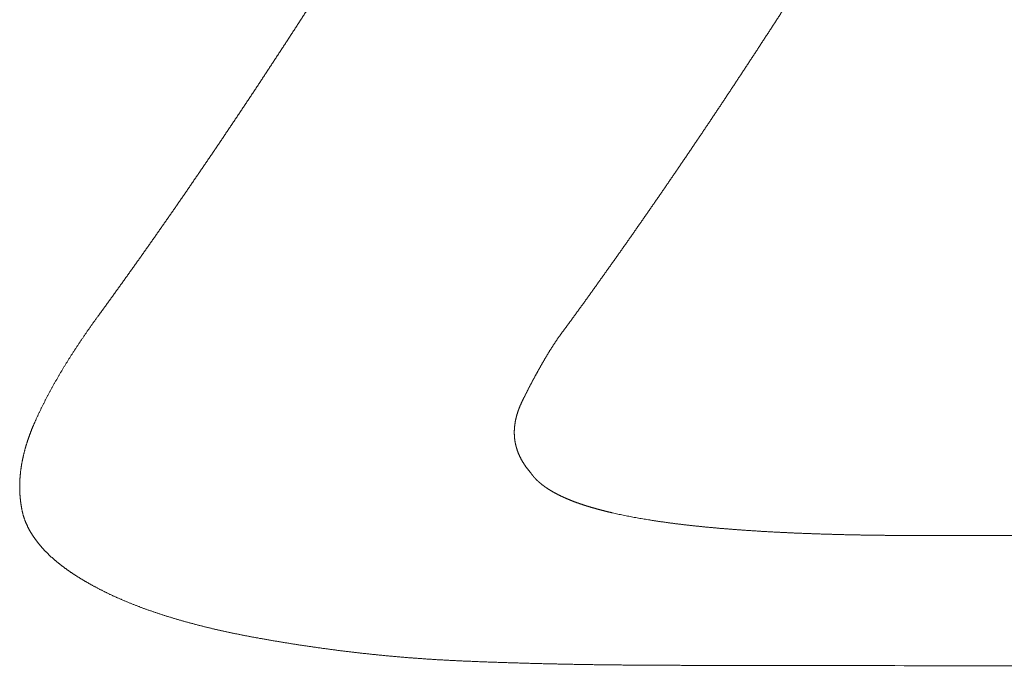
# Model space of a CAD drawing. Header units: millimetres. Extents: x 0 to 594, y 0 to 420.
# Tile 163 of 256: x 314.58 to 316.87, y 257.43 to 258.94. Entities that reach past the tile are written whole.
import ezdxf

# ---------------------------------------------------------------- set-up
doc = ezdxf.new("R2010")
doc.units = ezdxf.units.MM
doc.layers.add('1', color=7, linetype='Continuous', true_color=0xffffff)

msp = doc.modelspace()

# ---------------------------------------------------------------- linework, layer by layer
at = {"layer": '1', "color": 155, "linetype": 'Continuous', "lineweight": 13}
for points, knots in [([(314.7577, 258.2475), (314.7595, 258.25), (314.7631, 258.255), (314.7686, 258.2624), (314.774, 258.2699), (314.7794, 258.2774), (314.7848, 258.2849), (314.7903, 258.2924), (314.7957, 258.3), (314.8011, 258.3075), (314.8066, 258.3151), (314.812, 258.3226), (314.8174, 258.3302), (314.8229, 258.3378), (314.8283, 258.3454), (314.8337, 258.353), (314.8391, 258.3606), (314.8446, 258.3682), (314.85, 258.3759), (314.8554, 258.3835), (314.8608, 258.3912), (314.8663, 258.3989), (314.8717, 258.4065), (314.8771, 258.4142), (314.8825, 258.4219), (314.888, 258.4297), (314.8934, 258.4374), (314.8988, 258.4451), (314.9042, 258.4529), (314.9097, 258.4606), (314.9151, 258.4684), (314.9205, 258.4762), (314.9259, 258.484), (314.9313, 258.4918), (314.9368, 258.4996), (314.9422, 258.5074), (314.9476, 258.5153), (314.953, 258.5231), (314.9584, 258.531), (314.9639, 258.5388), (314.9693, 258.5467), (314.9747, 258.5546), (314.9801, 258.5625), (314.9855, 258.5704), (314.991, 258.5783), (314.9964, 258.5863), (315.0018, 258.5942), (315.0072, 258.6022), (315.0126, 258.6102), (315.0181, 258.6181), (315.0235, 258.6261), (315.0289, 258.6341), (315.0343, 258.6421), (315.0397, 258.6501), (315.0452, 258.6582), (315.0506, 258.6662), (315.056, 258.6743), (315.0614, 258.6823), (315.0668, 258.6904), (315.0723, 258.6985), (315.0777, 258.7066), (315.0831, 258.7147), (315.0885, 258.7228), (315.0939, 258.7309), (315.0994, 258.7391), (315.1048, 258.7472), (315.1102, 258.7554), (315.1156, 258.7635), (315.121, 258.7717), (315.1265, 258.7799), (315.1319, 258.7881), (315.1373, 258.7963), (315.1427, 258.8046), (315.1481, 258.8128), (315.1536, 258.821), (315.159, 258.8293), (315.1644, 258.8375), (315.1698, 258.8458), (315.1753, 258.8541), (315.1807, 258.8624), (315.1861, 258.8707), (315.1915, 258.879), (315.197, 258.8873), (315.2024, 258.8957), (315.2078, 258.904), (315.2132, 258.9124), (315.2187, 258.9208), (315.2241, 258.9291), (315.2295, 258.9375), (315.2349, 258.9459), (315.2404, 258.9543), (315.2458, 258.9627), (315.2512, 258.9712), (315.2567, 258.9796), (315.2621, 258.9881), (315.2675, 258.9965), (315.2729, 259.005), (315.2784, 259.0135), (315.2838, 259.022), (315.2892, 259.0305), (315.2947, 259.039), (315.3001, 259.0475), (315.3055, 259.056), (315.311, 259.0646), (315.3164, 259.0731), (315.3218, 259.0817), (315.3273, 259.0902), (315.3327, 259.0988), (315.3382, 259.1074), (315.3436, 259.116), (315.349, 259.1246), (315.3545, 259.1332), (315.3599, 259.1419), (315.3654, 259.1505), (315.3708, 259.1592), (315.3762, 259.1678), (315.3817, 259.1765), (315.3871, 259.1852), (315.3926, 259.1939), (315.398, 259.2026), (315.4035, 259.2113), (315.4089, 259.22), (315.4144, 259.2287), (315.4198, 259.2374), (315.4253, 259.2462), (315.4307, 259.255), (315.4362, 259.2637), (315.4416, 259.2725), (315.4471, 259.2813), (315.4525, 259.2901), (315.458, 259.2989), (315.4634, 259.3077), (315.4689, 259.3165), (315.4744, 259.3254), (315.4798, 259.3342), (315.4853, 259.3431), (315.4907, 259.3519), (315.4962, 259.3608), (315.5017, 259.3697), (315.5071, 259.3786), (315.5126, 259.3875), (315.5181, 259.3964), (315.5235, 259.4053), (315.529, 259.4143), (315.5345, 259.4232), (315.5399, 259.4321), (315.5454, 259.4411), (315.5509, 259.4501), (315.5563, 259.4591), (315.5618, 259.468), (315.5673, 259.477), (315.5728, 259.486), (315.5783, 259.4951), (315.5837, 259.5041), (315.5892, 259.5131), (315.5947, 259.5222), (315.6002, 259.5312), (315.6057, 259.5403), (315.6111, 259.5494), (315.6166, 259.5584), (315.6221, 259.5675), (315.6276, 259.5766), (315.6331, 259.5857), (315.6386, 259.5949), (315.6441, 259.604), (315.6496, 259.6131), (315.6551, 259.6223), (315.6606, 259.6314), (315.6661, 259.6406), (315.6716, 259.6498), (315.6771, 259.659), (315.6826, 259.6682), (315.6881, 259.6774), (315.6936, 259.6866), (315.6991, 259.6958), (315.7046, 259.705), (315.7101, 259.7143), (315.7156, 259.7235), (315.7193, 259.7297), (315.7211, 259.7328)], [0, 0, 0, 0, 0.00565, 0.011299, 0.016949, 0.022599, 0.028248, 0.033898, 0.039548, 0.045198, 0.050847, 0.056497, 0.062147, 0.067796, 0.073446, 0.079096, 0.084746, 0.090395, 0.096045, 0.101695, 0.107344, 0.112994, 0.118644, 0.124294, 0.129943, 0.135593, 0.141243, 0.146892, 0.152542, 0.158192, 0.163842, 0.169491, 0.175141, 0.180791, 0.18644, 0.19209, 0.19774, 0.20339, 0.209039, 0.214689, 0.220339, 0.225989, 0.231638, 0.237288, 0.242938, 0.248587, 0.254237, 0.259887, 0.265537, 0.271186, 0.276836, 0.282486, 0.288135, 0.293785, 0.299435, 0.305085, 0.310734, 0.316384, 0.322034, 0.327683, 0.333333, 0.338983, 0.344633, 0.350282, 0.355932, 0.361582, 0.367231, 0.372881, 0.378531, 0.384181, 0.38983, 0.39548, 0.40113, 0.40678, 0.412429, 0.418079, 0.423729, 0.429379, 0.435028, 0.440678, 0.446328, 0.451978, 0.457627, 0.463277, 0.468927, 0.474577, 0.480226, 0.485876, 0.491526, 0.497176, 0.502825, 0.508475, 0.514125, 0.519775, 0.525424, 0.531074, 0.536724, 0.542374, 0.548023, 0.553673, 0.559323, 0.564973, 0.570622, 0.576272, 0.581922, 0.587572, 0.593221, 0.598871, 0.604521, 0.610171, 0.61582, 0.62147, 0.62712, 0.632769, 0.638419, 0.644069, 0.649719, 0.655368, 0.661018, 0.666668, 0.672318, 0.677967, 0.683617, 0.689267, 0.694917, 0.700566, 0.706216, 0.711866, 0.717515, 0.723165, 0.728815, 0.734465, 0.740114, 0.745764, 0.751414, 0.757063, 0.762713, 0.768363, 0.774012, 0.779662, 0.785312, 0.790962, 0.796611, 0.802261, 0.807911, 0.81356, 0.81921, 0.82486, 0.830509, 0.836159, 0.841809, 0.847458, 0.853108, 0.858758, 0.864407, 0.870057, 0.875707, 0.881357, 0.887006, 0.892656, 0.898306, 0.903955, 0.909605, 0.915255, 0.920904, 0.926554, 0.932204, 0.937853, 0.943503, 0.949153, 0.954802, 0.960452, 0.966102, 0.971751, 0.977401, 0.983051, 0.988701, 0.99435, 1, 1, 1, 1]), ([(316.8286, 259.7312), (316.8269, 259.7284), (316.8235, 259.7226), (316.8184, 259.7141), (316.8133, 259.7055), (316.8081, 259.697), (316.803, 259.6884), (316.7979, 259.6799), (316.7928, 259.6714), (316.7877, 259.6629), (316.7826, 259.6543), (316.7776, 259.6458), (316.7725, 259.6374), (316.7674, 259.6289), (316.7623, 259.6204), (316.7572, 259.6119), (316.7521, 259.6035), (316.747, 259.595), (316.7419, 259.5866), (316.7368, 259.5781), (316.7317, 259.5697), (316.7267, 259.5613), (316.7216, 259.5528), (316.7165, 259.5444), (316.7114, 259.536), (316.7063, 259.5276), (316.7012, 259.5193), (316.6962, 259.5109), (316.6911, 259.5025), (316.686, 259.4942), (316.6809, 259.4858), (316.6759, 259.4775), (316.6708, 259.4691), (316.6657, 259.4608), (316.6606, 259.4525), (316.6556, 259.4442), (316.6505, 259.4359), (316.6454, 259.4276), (316.6404, 259.4193), (316.6353, 259.411), (316.6302, 259.4028), (316.6252, 259.3945), (316.6201, 259.3862), (316.615, 259.378), (316.61, 259.3698), (316.6049, 259.3615), (316.5998, 259.3533), (316.5948, 259.3451), (316.5897, 259.3369), (316.5847, 259.3287), (316.5796, 259.3205), (316.5745, 259.3123), (316.5695, 259.3042), (316.5644, 259.296), (316.5594, 259.2878), (316.5543, 259.2797), (316.5493, 259.2716), (316.5442, 259.2634), (316.5392, 259.2553), (316.5341, 259.2472), (316.5291, 259.2391), (316.524, 259.231), (316.519, 259.2229), (316.5139, 259.2148), (316.5089, 259.2068), (316.5038, 259.1987), (316.4988, 259.1906), (316.4937, 259.1826), (316.4887, 259.1746), (316.4836, 259.1665), (316.4786, 259.1585), (316.4735, 259.1505), (316.4685, 259.1425), (316.4635, 259.1345), (316.4584, 259.1265), (316.4534, 259.1185), (316.4483, 259.1106), (316.4433, 259.1026), (316.4383, 259.0947), (316.4332, 259.0867), (316.4282, 259.0788), (316.4232, 259.0709), (316.4181, 259.0629), (316.4131, 259.055), (316.408, 259.0471), (316.403, 259.0392), (316.398, 259.0314), (316.3929, 259.0235), (316.3879, 259.0156), (316.3829, 259.0078), (316.3778, 258.9999), (316.3728, 258.9921), (316.3678, 258.9842), (316.3627, 258.9764), (316.3577, 258.9686), (316.3527, 258.9608), (316.3477, 258.953), (316.3426, 258.9452), (316.3376, 258.9374), (316.3326, 258.9297), (316.3275, 258.9219), (316.3225, 258.9142), (316.3175, 258.9064), (316.3125, 258.8987), (316.3074, 258.891), (316.3024, 258.8833), (316.2974, 258.8755), (316.2924, 258.8678), (316.2873, 258.8602), (316.2823, 258.8525), (316.2773, 258.8448), (316.2723, 258.8371), (316.2672, 258.8295), (316.2622, 258.8218), (316.2572, 258.8142), (316.2522, 258.8066), (316.2471, 258.799), (316.2421, 258.7914), (316.2371, 258.7837), (316.2321, 258.7762), (316.227, 258.7686), (316.222, 258.761), (316.217, 258.7534), (316.212, 258.7459), (316.207, 258.7383), (316.2019, 258.7308), (316.1969, 258.7233), (316.1919, 258.7158), (316.1869, 258.7082), (316.1819, 258.7007), (316.1768, 258.6933), (316.1718, 258.6858), (316.1668, 258.6783), (316.1618, 258.6708), (316.1568, 258.6634), (316.1517, 258.6559), (316.1467, 258.6485), (316.1417, 258.6411), (316.1367, 258.6336), (316.1317, 258.6262), (316.1266, 258.6188), (316.1216, 258.6114), (316.1166, 258.6041), (316.1116, 258.5967), (316.1066, 258.5893), (316.1015, 258.582), (316.0965, 258.5746), (316.0915, 258.5673), (316.0865, 258.56), (316.0815, 258.5527), (316.0764, 258.5453), (316.0714, 258.538), (316.0664, 258.5308), (316.0614, 258.5235), (316.0564, 258.5162), (316.0513, 258.5089), (316.0463, 258.5017), (316.0413, 258.4944), (316.0363, 258.4872), (316.0313, 258.48), (316.0262, 258.4728), (316.0212, 258.4656), (316.0162, 258.4584), (316.0112, 258.4512), (316.0062, 258.444), (316.0011, 258.4368), (315.9961, 258.4297), (315.9911, 258.4225), (315.9861, 258.4154), (315.9811, 258.4083), (315.976, 258.4011), (315.971, 258.394), (315.966, 258.3869), (315.961, 258.3798), (315.9559, 258.3728), (315.9509, 258.3657), (315.9459, 258.3586), (315.9409, 258.3516), (315.9375, 258.3469), (315.9359, 258.3445)], [0, 0, 0, 0, 0.00565, 0.011299, 0.016949, 0.022599, 0.028249, 0.033898, 0.039548, 0.045198, 0.050847, 0.056497, 0.062147, 0.067797, 0.073446, 0.079096, 0.084746, 0.090395, 0.096045, 0.101695, 0.107344, 0.112994, 0.118644, 0.124293, 0.129943, 0.135593, 0.141243, 0.146892, 0.152542, 0.158192, 0.163841, 0.169491, 0.175141, 0.18079, 0.18644, 0.19209, 0.197739, 0.203389, 0.209039, 0.214689, 0.220338, 0.225988, 0.231638, 0.237287, 0.242937, 0.248587, 0.254236, 0.259886, 0.265536, 0.271186, 0.276835, 0.282485, 0.288135, 0.293784, 0.299434, 0.305084, 0.310734, 0.316383, 0.322033, 0.327683, 0.333332, 0.338982, 0.344632, 0.350282, 0.355931, 0.361581, 0.367231, 0.372881, 0.37853, 0.38418, 0.38983, 0.395479, 0.401129, 0.406779, 0.412429, 0.418078, 0.423728, 0.429378, 0.435028, 0.440677, 0.446327, 0.451977, 0.457627, 0.463276, 0.468926, 0.474576, 0.480226, 0.485875, 0.491525, 0.497175, 0.502825, 0.508474, 0.514124, 0.519774, 0.525424, 0.531073, 0.536723, 0.542373, 0.548022, 0.553672, 0.559322, 0.564972, 0.570621, 0.576271, 0.581921, 0.587571, 0.59322, 0.59887, 0.60452, 0.61017, 0.615819, 0.621469, 0.627119, 0.632769, 0.638418, 0.644068, 0.649718, 0.655368, 0.661017, 0.666667, 0.672317, 0.677966, 0.683616, 0.689266, 0.694916, 0.700565, 0.706215, 0.711865, 0.717514, 0.723164, 0.728814, 0.734464, 0.740113, 0.745763, 0.751413, 0.757062, 0.762712, 0.768362, 0.774012, 0.779661, 0.785311, 0.790961, 0.79661, 0.80226, 0.80791, 0.813559, 0.819209, 0.824859, 0.830509, 0.836158, 0.841808, 0.847458, 0.853107, 0.858757, 0.864407, 0.870057, 0.875706, 0.881356, 0.887006, 0.892655, 0.898305, 0.903955, 0.909605, 0.915254, 0.920904, 0.926554, 0.932203, 0.937853, 0.943503, 0.949153, 0.954802, 0.960452, 0.966102, 0.971751, 0.977401, 0.983051, 0.988701, 0.99435, 1, 1, 1, 1]), ([(315.9359, 258.3445), (315.9342, 258.3422), (315.9308, 258.3375), (315.9258, 258.3305), (315.9208, 258.3234), (315.9158, 258.3164), (315.9108, 258.3094), (315.9058, 258.3024), (315.9008, 258.2954), (315.8958, 258.2885), (315.8908, 258.2815), (315.8858, 258.2745), (315.8807, 258.2676), (315.8757, 258.2607), (315.8707, 258.2538), (315.8657, 258.2468), (315.8606, 258.2399), (315.8556, 258.2331), (315.8505, 258.2262), (315.8454, 258.2193), (315.8403, 258.2125), (315.8369, 258.2079), (315.8352, 258.2056)], [0, 0, 0, 0, 0.05, 0.1, 0.15, 0.2, 0.250001, 0.300001, 0.350001, 0.400001, 0.450002, 0.500002, 0.550002, 0.600002, 0.650002, 0.700002, 0.750001, 0.800001, 0.850001, 0.9, 0.95, 1, 1, 1, 1]), ([(314.6118, 258.0034), (314.6122, 258.0043), (314.6131, 258.0063), (314.6144, 258.0091), (314.6157, 258.012), (314.617, 258.0149), (314.6184, 258.0177), (314.6197, 258.0206), (314.6211, 258.0235), (314.6224, 258.0263), (314.6238, 258.0292), (314.6252, 258.0321), (314.6266, 258.035), (314.628, 258.0378), (314.6295, 258.0407), (314.6309, 258.0436), (314.6324, 258.0464), (314.6338, 258.0493), (314.6353, 258.0522), (314.6368, 258.0551), (314.6383, 258.0579), (314.6398, 258.0608), (314.6413, 258.0637), (314.6428, 258.0665), (314.6443, 258.0694), (314.6459, 258.0723), (314.6474, 258.0752), (314.649, 258.078), (314.6505, 258.0809), (314.6521, 258.0838), (314.6537, 258.0866), (314.6553, 258.0895), (314.6569, 258.0924), (314.6586, 258.0953), (314.6602, 258.0981), (314.6618, 258.101), (314.6635, 258.1039), (314.6652, 258.1068), (314.6668, 258.1096), (314.6685, 258.1125), (314.6702, 258.1154), (314.6719, 258.1183), (314.6736, 258.1211), (314.6753, 258.124), (314.6771, 258.1269), (314.6788, 258.1298), (314.6806, 258.1326), (314.6823, 258.1355), (314.6841, 258.1384), (314.6859, 258.1412), (314.6876, 258.1441), (314.6894, 258.147), (314.6912, 258.1499), (314.6931, 258.1527), (314.6949, 258.1556), (314.6967, 258.1585), (314.6985, 258.1614), (314.7004, 258.1642), (314.7023, 258.1671), (314.7041, 258.17), (314.706, 258.1729), (314.7079, 258.1757), (314.7098, 258.1786), (314.7117, 258.1815), (314.7136, 258.1843), (314.7155, 258.1872), (314.7174, 258.1901), (314.7194, 258.193), (314.7213, 258.1958), (314.7233, 258.1987), (314.7252, 258.2016), (314.7272, 258.2045), (314.7292, 258.2073), (314.7312, 258.2102), (314.7331, 258.2131), (314.7351, 258.2159), (314.7372, 258.2188), (314.7392, 258.2217), (314.7412, 258.2246), (314.7432, 258.2274), (314.7453, 258.2303), (314.7473, 258.2332), (314.7494, 258.236), (314.7514, 258.2389), (314.7535, 258.2418), (314.7556, 258.2446), (314.757, 258.2466), (314.7577, 258.2475)], [0, 0, 0, 0, 0.011765, 0.023529, 0.035293, 0.047057, 0.05882, 0.070583, 0.082347, 0.094109, 0.105872, 0.117635, 0.129398, 0.14116, 0.152923, 0.164685, 0.176447, 0.18821, 0.199972, 0.211734, 0.223496, 0.235259, 0.247021, 0.258783, 0.270546, 0.282308, 0.294071, 0.305833, 0.317596, 0.329359, 0.341122, 0.352885, 0.364648, 0.376411, 0.388175, 0.399938, 0.411702, 0.423465, 0.435229, 0.446993, 0.458758, 0.470522, 0.482286, 0.494051, 0.505816, 0.517581, 0.529346, 0.541111, 0.552877, 0.564642, 0.576408, 0.588173, 0.599939, 0.611705, 0.623472, 0.635238, 0.647004, 0.658771, 0.670537, 0.682304, 0.694071, 0.705837, 0.717604, 0.729371, 0.741138, 0.752905, 0.764672, 0.77644, 0.788207, 0.799974, 0.811741, 0.823508, 0.835275, 0.847042, 0.858809, 0.870575, 0.882342, 0.894109, 0.905875, 0.917641, 0.929407, 0.941173, 0.952939, 0.964705, 0.97647, 0.988235, 1, 1, 1, 1]), ([(315.8352, 258.2056), (315.8348, 258.205), (315.8338, 258.2036), (315.8324, 258.2016), (315.831, 258.1996), (315.8295, 258.1976), (315.8281, 258.1955), (315.8268, 258.1935), (315.8254, 258.1915), (315.824, 258.1894), (315.8226, 258.1874), (315.8213, 258.1854), (315.82, 258.1834), (315.8186, 258.1813), (315.8173, 258.1793), (315.816, 258.1773), (315.8147, 258.1752), (315.8134, 258.1732), (315.8121, 258.1711), (315.8108, 258.1691), (315.8096, 258.1671), (315.8083, 258.165), (315.807, 258.163), (315.8058, 258.1609), (315.8046, 258.1589), (315.8033, 258.1569), (315.8021, 258.1548), (315.8009, 258.1528), (315.7997, 258.1507), (315.7985, 258.1487), (315.7973, 258.1466), (315.7961, 258.1446), (315.7949, 258.1426), (315.7937, 258.1405), (315.7925, 258.1385), (315.7913, 258.1364), (315.7902, 258.1344), (315.789, 258.1323), (315.7879, 258.1303), (315.7867, 258.1282), (315.7856, 258.1262), (315.7844, 258.1241), (315.7833, 258.1221), (315.7821, 258.1201), (315.781, 258.118), (315.7799, 258.116), (315.7788, 258.1139), (315.7776, 258.1119), (315.7765, 258.1098), (315.7754, 258.1078), (315.7743, 258.1057), (315.7732, 258.1037), (315.7721, 258.1017), (315.771, 258.0996), (315.7699, 258.0976), (315.7689, 258.0955), (315.7678, 258.0935), (315.7667, 258.0914), (315.7656, 258.0894), (315.7646, 258.0874), (315.7635, 258.0853), (315.7624, 258.0833), (315.7614, 258.0812), (315.7603, 258.0792), (315.7593, 258.0772), (315.7582, 258.0751), (315.7572, 258.0731), (315.7561, 258.071), (315.7551, 258.069), (315.7541, 258.067), (315.753, 258.0649), (315.752, 258.0629), (315.751, 258.0609), (315.75, 258.0588), (315.749, 258.0568), (315.7479, 258.0548), (315.7473, 258.0534), (315.7469, 258.0527)], [0, 0, 0, 0, 0.013333, 0.026666, 0.039999, 0.053331, 0.066662, 0.079993, 0.093325, 0.106656, 0.119987, 0.133318, 0.146649, 0.15998, 0.173312, 0.186643, 0.199975, 0.213307, 0.226639, 0.239972, 0.253305, 0.266638, 0.279972, 0.293306, 0.30664, 0.319974, 0.333309, 0.346644, 0.359979, 0.373315, 0.386651, 0.399986, 0.413322, 0.426658, 0.439995, 0.453331, 0.466667, 0.480003, 0.493338, 0.506674, 0.520009, 0.533344, 0.546679, 0.560014, 0.573348, 0.586683, 0.600017, 0.613351, 0.626685, 0.640018, 0.653352, 0.666685, 0.680019, 0.693352, 0.706685, 0.720018, 0.733351, 0.746684, 0.760017, 0.77335, 0.786683, 0.800015, 0.813348, 0.82668, 0.840013, 0.853345, 0.866678, 0.88001, 0.893343, 0.906675, 0.920007, 0.933339, 0.946672, 0.960004, 0.973336, 0.986668, 1, 1, 1, 1]), ([(315.7469, 258.0527), (315.7467, 258.0522), (315.7462, 258.0513), (315.7455, 258.0499), (315.7449, 258.0484), (315.7442, 258.047), (315.7435, 258.0456), (315.7429, 258.0441), (315.7422, 258.0427), (315.7416, 258.0412), (315.741, 258.0398), (315.7404, 258.0384), (315.7398, 258.0369), (315.7392, 258.0355), (315.7387, 258.034), (315.7381, 258.0326), (315.7376, 258.0311), (315.7371, 258.0297), (315.7365, 258.0283), (315.736, 258.0268), (315.7356, 258.0254), (315.7351, 258.0239), (315.7346, 258.0225), (315.7342, 258.021), (315.7337, 258.0196), (315.7333, 258.0181), (315.7329, 258.0166), (315.7325, 258.0152), (315.7321, 258.0137), (315.7317, 258.0123), (315.7314, 258.0108), (315.731, 258.0094), (315.7307, 258.0079), (315.7304, 258.0065), (315.7301, 258.005), (315.7298, 258.0035), (315.7295, 258.0021), (315.7293, 258.0006), (315.729, 257.9992), (315.7288, 257.9977), (315.7286, 257.9963), (315.7284, 257.9948), (315.7282, 257.9934), (315.7281, 257.9919), (315.7279, 257.9904), (315.7278, 257.989), (315.7276, 257.9875), (315.7275, 257.9861), (315.7275, 257.9846), (315.7274, 257.9832), (315.7273, 257.9817), (315.7273, 257.9802), (315.7272, 257.9788), (315.7272, 257.9773), (315.7272, 257.9759), (315.7273, 257.9744), (315.7273, 257.973), (315.7274, 257.9715), (315.7274, 257.9701), (315.7275, 257.9686), (315.7276, 257.9672), (315.7278, 257.9657), (315.7279, 257.9643), (315.728, 257.9628), (315.7282, 257.9614), (315.7284, 257.9599), (315.7286, 257.9585), (315.7289, 257.957), (315.7291, 257.9556), (315.7294, 257.9542), (315.7296, 257.9527), (315.7299, 257.9513), (315.7302, 257.9498), (315.7306, 257.9484), (315.7309, 257.947), (315.7313, 257.9455), (315.7316, 257.9441), (315.732, 257.9427), (315.7325, 257.9412), (315.7329, 257.9398), (315.7333, 257.9384), (315.7338, 257.937), (315.7343, 257.9356), (315.7348, 257.9341), (315.7353, 257.9327), (315.7358, 257.9313), (315.7364, 257.9299), (315.7369, 257.9285), (315.7375, 257.9271), (315.7381, 257.9257), (315.7387, 257.9243), (315.7394, 257.9229), (315.74, 257.9215), (315.7407, 257.9201), (315.7414, 257.9187), (315.7421, 257.9173), (315.7428, 257.9159), (315.7435, 257.9145), (315.7443, 257.9132), (315.7451, 257.9118), (315.7459, 257.9104), (315.7467, 257.909), (315.7475, 257.9077), (315.7483, 257.9063), (315.7492, 257.905), (315.7501, 257.9036), (315.7509, 257.9023), (315.7518, 257.9009), (315.7528, 257.8996), (315.7537, 257.8982), (315.7547, 257.8969), (315.7556, 257.8956), (315.7566, 257.8942), (315.7576, 257.8929), (315.7587, 257.8916), (315.7597, 257.8903), (315.7608, 257.889), (315.7618, 257.8876), (315.7629, 257.8863), (315.764, 257.885), (315.7648, 257.8842), (315.7652, 257.8838)], [0, 0, 0, 0, 0.008408, 0.016818, 0.025229, 0.03364, 0.042053, 0.050466, 0.05888, 0.067295, 0.07571, 0.084126, 0.092541, 0.100957, 0.109373, 0.117789, 0.126205, 0.134621, 0.143036, 0.151451, 0.159865, 0.16828, 0.176693, 0.185106, 0.193518, 0.20193, 0.210341, 0.218751, 0.22716, 0.235568, 0.243976, 0.252382, 0.260788, 0.269192, 0.277596, 0.285999, 0.294401, 0.302802, 0.311202, 0.319601, 0.327999, 0.336397, 0.344794, 0.353189, 0.361585, 0.369979, 0.378373, 0.386766, 0.395159, 0.403552, 0.411944, 0.420335, 0.428727, 0.437119, 0.44551, 0.453902, 0.462294, 0.470687, 0.47908, 0.487473, 0.495868, 0.504263, 0.512659, 0.521056, 0.529454, 0.537853, 0.546253, 0.554653, 0.563054, 0.571456, 0.579858, 0.588261, 0.596664, 0.605068, 0.613472, 0.621877, 0.630282, 0.638687, 0.647093, 0.655498, 0.663904, 0.67231, 0.680716, 0.689122, 0.697528, 0.705934, 0.71434, 0.722746, 0.731152, 0.739558, 0.747963, 0.756369, 0.764774, 0.773179, 0.781583, 0.789988, 0.798392, 0.806796, 0.815199, 0.823602, 0.832005, 0.840408, 0.84881, 0.857212, 0.865613, 0.874014, 0.882415, 0.890816, 0.899216, 0.907616, 0.916015, 0.924414, 0.932814, 0.941212, 0.949611, 0.958009, 0.966408, 0.974806, 0.983204, 0.991602, 1, 1, 1, 1]), ([(314.5815, 257.7941), (314.5814, 257.7947), (314.5812, 257.7959), (314.5808, 257.7976), (314.5805, 257.7993), (314.5802, 257.801), (314.5799, 257.8027), (314.5795, 257.8045), (314.5793, 257.8062), (314.579, 257.8079), (314.5787, 257.8097), (314.5785, 257.8114), (314.5782, 257.8131), (314.578, 257.8148), (314.5778, 257.8166), (314.5775, 257.8183), (314.5773, 257.82), (314.5772, 257.8218), (314.577, 257.8235), (314.5768, 257.8253), (314.5767, 257.827), (314.5765, 257.8287), (314.5764, 257.8305), (314.5763, 257.8322), (314.5762, 257.834), (314.5761, 257.8357), (314.576, 257.8374), (314.5759, 257.8392), (314.5758, 257.8409), (314.5758, 257.8427), (314.5757, 257.8444), (314.5757, 257.8462), (314.5757, 257.8479), (314.5757, 257.8497), (314.5757, 257.8514), (314.5757, 257.8532), (314.5757, 257.8549), (314.5757, 257.8567), (314.5758, 257.8584), (314.5758, 257.8602), (314.5759, 257.8619), (314.5759, 257.8637), (314.576, 257.8655), (314.5761, 257.8672), (314.5762, 257.869), (314.5763, 257.8707), (314.5765, 257.8725), (314.5766, 257.8743), (314.5767, 257.876), (314.5769, 257.8778), (314.5771, 257.8795), (314.5772, 257.8813), (314.5774, 257.8831), (314.5776, 257.8848), (314.5778, 257.8866), (314.578, 257.8884), (314.5783, 257.8901), (314.5785, 257.8919), (314.5788, 257.8936), (314.579, 257.8954), (314.5793, 257.8972), (314.5796, 257.8989), (314.5798, 257.9007), (314.5801, 257.9025), (314.5804, 257.9043), (314.5807, 257.906), (314.5811, 257.9078), (314.5814, 257.9096), (314.5817, 257.9113), (314.5821, 257.9131), (314.5825, 257.9149), (314.5828, 257.9166), (314.5832, 257.9184), (314.5836, 257.9202), (314.584, 257.9219), (314.5844, 257.9237), (314.5848, 257.9255), (314.5853, 257.9273), (314.5857, 257.929), (314.5861, 257.9308), (314.5866, 257.9326), (314.587, 257.9343), (314.5875, 257.9361), (314.588, 257.9379), (314.5885, 257.9397), (314.589, 257.9414), (314.5895, 257.9432), (314.59, 257.945), (314.5905, 257.9468), (314.5911, 257.9485), (314.5916, 257.9503), (314.5922, 257.9521), (314.5927, 257.9538), (314.5933, 257.9556), (314.5939, 257.9574), (314.5945, 257.9592), (314.5951, 257.9609), (314.5957, 257.9627), (314.5963, 257.9645), (314.5969, 257.9662), (314.5975, 257.968), (314.5982, 257.9698), (314.5988, 257.9716), (314.5995, 257.9733), (314.6001, 257.9751), (314.6008, 257.9769), (314.6015, 257.9786), (314.6021, 257.9804), (314.6028, 257.9822), (314.6035, 257.984), (314.6043, 257.9857), (314.605, 257.9875), (314.6057, 257.9893), (314.6064, 257.991), (314.6072, 257.9928), (314.6079, 257.9946), (314.6087, 257.9963), (314.6094, 257.9981), (314.6102, 257.9999), (314.611, 258.0016), (314.6115, 258.0028), (314.6118, 258.0034)], [0, 0, 0, 0, 0.008403, 0.016805, 0.025207, 0.033607, 0.042007, 0.050406, 0.058804, 0.067202, 0.075599, 0.083996, 0.092392, 0.100787, 0.109183, 0.117577, 0.125972, 0.134366, 0.14276, 0.151154, 0.159547, 0.16794, 0.176334, 0.184727, 0.19312, 0.201512, 0.209905, 0.218298, 0.226691, 0.235084, 0.243477, 0.251871, 0.260264, 0.268657, 0.277051, 0.285445, 0.293839, 0.302233, 0.310628, 0.319023, 0.327418, 0.335814, 0.344209, 0.352606, 0.361002, 0.369399, 0.377796, 0.386194, 0.394592, 0.40299, 0.411389, 0.419788, 0.428188, 0.436588, 0.444988, 0.453389, 0.461791, 0.470192, 0.478595, 0.486997, 0.495401, 0.503804, 0.512208, 0.520613, 0.529018, 0.537423, 0.545829, 0.554235, 0.562642, 0.571049, 0.579456, 0.587864, 0.596272, 0.604681, 0.61309, 0.6215, 0.629909, 0.638319, 0.64673, 0.655141, 0.663552, 0.671963, 0.680374, 0.688786, 0.697198, 0.705611, 0.714023, 0.722436, 0.730849, 0.739262, 0.747675, 0.756088, 0.764501, 0.772915, 0.781328, 0.789741, 0.798155, 0.806568, 0.814981, 0.823395, 0.831808, 0.840221, 0.848633, 0.857046, 0.865458, 0.873871, 0.882282, 0.890694, 0.899105, 0.907516, 0.915926, 0.924336, 0.932746, 0.941155, 0.949563, 0.957971, 0.966378, 0.974785, 0.98319, 0.991596, 1, 1, 1, 1]), ([(315.7652, 257.8838), (315.7654, 257.8835), (315.7657, 257.8829), (315.7663, 257.8821), (315.7669, 257.8813), (315.7675, 257.8804), (315.7681, 257.8796), (315.7687, 257.8788), (315.7694, 257.878), (315.77, 257.8772), (315.7706, 257.8764), (315.7713, 257.8756), (315.772, 257.8747), (315.7727, 257.8739), (315.7734, 257.8731), (315.7741, 257.8724), (315.7748, 257.8716), (315.7755, 257.8708), (315.7763, 257.87), (315.777, 257.8692), (315.7778, 257.8684), (315.7785, 257.8676), (315.7793, 257.8669), (315.7801, 257.8661), (315.7809, 257.8653), (315.7817, 257.8646), (315.7825, 257.8638), (315.7833, 257.863), (315.7842, 257.8623), (315.785, 257.8615), (315.7859, 257.8608), (315.7867, 257.86), (315.7876, 257.8593), (315.7885, 257.8586), (315.7894, 257.8578), (315.7903, 257.8571), (315.7912, 257.8564), (315.7921, 257.8556), (315.7931, 257.8549), (315.794, 257.8542), (315.7949, 257.8535), (315.7959, 257.8528), (315.7969, 257.852), (315.7978, 257.8513), (315.7988, 257.8506), (315.7998, 257.8499), (315.8008, 257.8492), (315.8018, 257.8485), (315.8028, 257.8478), (315.8039, 257.8472), (315.8049, 257.8465), (315.8059, 257.8458), (315.807, 257.8451), (315.808, 257.8444), (315.8091, 257.8438), (315.8102, 257.8431), (315.8113, 257.8424), (315.8124, 257.8418), (315.8135, 257.8411), (315.8146, 257.8405), (315.8157, 257.8398), (315.8168, 257.8392), (315.8179, 257.8385), (315.8191, 257.8379), (315.8202, 257.8373), (315.8214, 257.8366), (315.8225, 257.836), (315.8237, 257.8354), (315.8248, 257.8348), (315.826, 257.8341), (315.8272, 257.8335), (315.8284, 257.8329), (315.8296, 257.8323), (315.8308, 257.8317), (315.832, 257.8311), (315.8332, 257.8305), (315.8345, 257.8299), (315.8357, 257.8293), (315.8369, 257.8287), (315.8382, 257.8281), (315.8394, 257.8275), (315.8407, 257.827), (315.8419, 257.8264), (315.8432, 257.8258), (315.8445, 257.8253), (315.8458, 257.8247), (315.847, 257.8241), (315.8483, 257.8236), (315.8496, 257.823), (315.8509, 257.8225), (315.8522, 257.8219), (315.8535, 257.8214), (315.8549, 257.8208), (315.8562, 257.8203), (315.8575, 257.8197), (315.8588, 257.8192), (315.8602, 257.8187), (315.8615, 257.8181), (315.8629, 257.8176), (315.8642, 257.8171), (315.8656, 257.8166), (315.8669, 257.8161), (315.8683, 257.8156), (315.8696, 257.815), (315.871, 257.8145), (315.8724, 257.814), (315.8738, 257.8135), (315.8752, 257.813), (315.8765, 257.8126), (315.8779, 257.8121), (315.8793, 257.8116), (315.8807, 257.8111), (315.8821, 257.8106), (315.8835, 257.8101), (315.8849, 257.8097), (315.8864, 257.8092), (315.8878, 257.8087), (315.8892, 257.8083), (315.8906, 257.8078), (315.892, 257.8073), (315.8935, 257.8069), (315.8949, 257.8064), (315.8963, 257.806), (315.8978, 257.8055), (315.8992, 257.8051), (315.9007, 257.8046), (315.9021, 257.8042), (315.9036, 257.8038), (315.905, 257.8033), (315.9065, 257.8029), (315.9079, 257.8025), (315.9094, 257.802), (315.9109, 257.8016), (315.9123, 257.8012), (315.9138, 257.8008), (315.9153, 257.8004), (315.9168, 257.7999), (315.9182, 257.7995), (315.9197, 257.7991), (315.9212, 257.7987), (315.9227, 257.7983), (315.9242, 257.7979), (315.9257, 257.7975), (315.9272, 257.7971), (315.9286, 257.7967), (315.9301, 257.7963), (315.9316, 257.7959), (315.9331, 257.7956), (315.9346, 257.7952), (315.9361, 257.7948), (315.9376, 257.7944), (315.9391, 257.794), (315.9407, 257.7937), (315.9422, 257.7933), (315.9437, 257.7929), (315.9452, 257.7926), (315.9467, 257.7922), (315.9482, 257.7918), (315.9497, 257.7915), (315.9512, 257.7911), (315.9528, 257.7908), (315.9543, 257.7904), (315.9574, 257.7897), (315.9621, 257.7886), (315.9684, 257.7872), (315.9747, 257.7859), (315.9811, 257.7846), (315.9874, 257.7833), (315.9938, 257.782), (316.0003, 257.7808), (316.0067, 257.7796), (316.0132, 257.7784), (316.0197, 257.7772), (316.0262, 257.7761), (316.0328, 257.775), (316.0372, 257.7743), (316.0394, 257.7739)], [0, 0, 0, 0, 0.004667, 0.009331, 0.013994, 0.018654, 0.023312, 0.027968, 0.032622, 0.037275, 0.041926, 0.046576, 0.051224, 0.055871, 0.060517, 0.065161, 0.069805, 0.074448, 0.079089, 0.08373, 0.088371, 0.09301, 0.097649, 0.102288, 0.106926, 0.111564, 0.116201, 0.120839, 0.125476, 0.130113, 0.13475, 0.139386, 0.144023, 0.14866, 0.153297, 0.157935, 0.162572, 0.16721, 0.171848, 0.176486, 0.181125, 0.185764, 0.190403, 0.195043, 0.199684, 0.204324, 0.208966, 0.213608, 0.21825, 0.222893, 0.227537, 0.232181, 0.236825, 0.241471, 0.246117, 0.250763, 0.25541, 0.260058, 0.264707, 0.269356, 0.274006, 0.278658, 0.28331, 0.287963, 0.292617, 0.297272, 0.301928, 0.306586, 0.311244, 0.315904, 0.320564, 0.325226, 0.329889, 0.334553, 0.339219, 0.343885, 0.348553, 0.353222, 0.357892, 0.362564, 0.367236, 0.37191, 0.376584, 0.38126, 0.385937, 0.390615, 0.395294, 0.399974, 0.404654, 0.409336, 0.414019, 0.418702, 0.423386, 0.428071, 0.432757, 0.437443, 0.44213, 0.446818, 0.451506, 0.456194, 0.460883, 0.465572, 0.470261, 0.474951, 0.47964, 0.48433, 0.489019, 0.493709, 0.498398, 0.503087, 0.507775, 0.512464, 0.517152, 0.521839, 0.526527, 0.531214, 0.535901, 0.540588, 0.545274, 0.54996, 0.554646, 0.559332, 0.564017, 0.568702, 0.573387, 0.578071, 0.582755, 0.587438, 0.592121, 0.596804, 0.601486, 0.606168, 0.610849, 0.61553, 0.62021, 0.62489, 0.629569, 0.634248, 0.638925, 0.643602, 0.648278, 0.652954, 0.657629, 0.662302, 0.666975, 0.671647, 0.676318, 0.680988, 0.685656, 0.690324, 0.69499, 0.699655, 0.704319, 0.708981, 0.713642, 0.718302, 0.72296, 0.727616, 0.732271, 0.736924, 0.741575, 0.746225, 0.750872, 0.770039, 0.789179, 0.808301, 0.827411, 0.846516, 0.865624, 0.884741, 0.903874, 0.92303, 0.942214, 0.961433, 0.980693, 1, 1, 1, 1]), ([(314.7466, 257.6202), (314.7459, 257.6206), (314.7444, 257.6214), (314.7423, 257.6226), (314.7401, 257.6238), (314.7379, 257.625), (314.7358, 257.6262), (314.7337, 257.6275), (314.7315, 257.6287), (314.7294, 257.6299), (314.7273, 257.6311), (314.7252, 257.6324), (314.7231, 257.6336), (314.721, 257.6349), (314.719, 257.6361), (314.7169, 257.6374), (314.7149, 257.6386), (314.7128, 257.6399), (314.7108, 257.6412), (314.7088, 257.6425), (314.7068, 257.6437), (314.7048, 257.645), (314.7028, 257.6463), (314.7009, 257.6476), (314.6989, 257.6489), (314.6969, 257.6502), (314.695, 257.6515), (314.6931, 257.6528), (314.6912, 257.6542), (314.6893, 257.6555), (314.6874, 257.6568), (314.6855, 257.6582), (314.6837, 257.6595), (314.6818, 257.6608), (314.68, 257.6622), (314.6782, 257.6635), (314.6764, 257.6649), (314.6746, 257.6662), (314.6728, 257.6676), (314.671, 257.669), (314.6693, 257.6704), (314.6675, 257.6717), (314.6658, 257.6731), (314.6641, 257.6745), (314.6624, 257.6759), (314.6607, 257.6773), (314.659, 257.6787), (314.6573, 257.6801), (314.6557, 257.6815), (314.6541, 257.683), (314.6525, 257.6844), (314.6509, 257.6858), (314.6493, 257.6872), (314.6477, 257.6887), (314.6462, 257.6901), (314.6446, 257.6916), (314.6431, 257.693), (314.6416, 257.6945), (314.6401, 257.6959), (314.6386, 257.6974), (314.6372, 257.6989), (314.6357, 257.7003), (314.6343, 257.7018), (314.6329, 257.7033), (314.6315, 257.7048), (314.6301, 257.7063), (314.6287, 257.7078), (314.6274, 257.7093), (314.6261, 257.7108), (314.6247, 257.7123), (314.6235, 257.7138), (314.6222, 257.7153), (314.6209, 257.7169), (314.6197, 257.7184), (314.6184, 257.7199), (314.6172, 257.7215), (314.616, 257.723), (314.6148, 257.7245), (314.6137, 257.7261), (314.6125, 257.7276), (314.6114, 257.7292), (314.6103, 257.7308), (314.6092, 257.7323), (314.6082, 257.7339), (314.6071, 257.7355), (314.6061, 257.737), (314.605, 257.7386), (314.604, 257.7402), (314.6031, 257.7418), (314.6021, 257.7434), (314.6011, 257.745), (314.6002, 257.7466), (314.5993, 257.7482), (314.5984, 257.7498), (314.5975, 257.7514), (314.5967, 257.753), (314.5958, 257.7546), (314.595, 257.7562), (314.5942, 257.7578), (314.5935, 257.7595), (314.5927, 257.7611), (314.5919, 257.7627), (314.5912, 257.7644), (314.5905, 257.766), (314.5898, 257.7676), (314.5892, 257.7693), (314.5885, 257.7709), (314.5879, 257.7725), (314.5873, 257.7742), (314.5867, 257.7758), (314.5861, 257.7775), (314.5856, 257.7792), (314.5851, 257.7808), (314.5845, 257.7825), (314.5841, 257.7841), (314.5836, 257.7858), (314.5831, 257.7875), (314.5827, 257.7891), (314.5823, 257.7908), (314.5819, 257.7925), (314.5817, 257.7936), (314.5815, 257.7941)], [0, 0, 0, 0, 0.008407, 0.016815, 0.025224, 0.033633, 0.042043, 0.050454, 0.058865, 0.067276, 0.075688, 0.0841, 0.092512, 0.100924, 0.109336, 0.117748, 0.12616, 0.134572, 0.142984, 0.151395, 0.159806, 0.168217, 0.176627, 0.185037, 0.193446, 0.201855, 0.210263, 0.218671, 0.227078, 0.235484, 0.24389, 0.252295, 0.2607, 0.269104, 0.277507, 0.28591, 0.294311, 0.302713, 0.311113, 0.319513, 0.327913, 0.336312, 0.34471, 0.353108, 0.361505, 0.369902, 0.378299, 0.386695, 0.395091, 0.403486, 0.411882, 0.420277, 0.428672, 0.437068, 0.445463, 0.453859, 0.462254, 0.470651, 0.479047, 0.487445, 0.495843, 0.504241, 0.512641, 0.521041, 0.529442, 0.537843, 0.546245, 0.554648, 0.563051, 0.571455, 0.579859, 0.588263, 0.596668, 0.605073, 0.613478, 0.621884, 0.630289, 0.638695, 0.647101, 0.655507, 0.663912, 0.672318, 0.680724, 0.68913, 0.697536, 0.705941, 0.714347, 0.722752, 0.731157, 0.739562, 0.747966, 0.756371, 0.764775, 0.773179, 0.781582, 0.789986, 0.798389, 0.806791, 0.815194, 0.823596, 0.831998, 0.8404, 0.848801, 0.857202, 0.865603, 0.874003, 0.882404, 0.890804, 0.899204, 0.907604, 0.916003, 0.924403, 0.932802, 0.941202, 0.949601, 0.958001, 0.9664, 0.9748, 0.9832, 0.9916, 1, 1, 1, 1]), ([(316.0394, 257.7739), (316.0405, 257.7738), (316.0428, 257.7734), (316.0462, 257.7729), (316.0496, 257.7723), (316.053, 257.7718), (316.0564, 257.7713), (316.0599, 257.7708), (316.0633, 257.7703), (316.0667, 257.7697), (316.0701, 257.7693), (316.0736, 257.7688), (316.077, 257.7683), (316.0805, 257.7678), (316.0839, 257.7673), (316.0874, 257.7669), (316.0908, 257.7664), (316.0943, 257.7659), (316.0977, 257.7655), (316.1012, 257.7651), (316.1046, 257.7646), (316.1081, 257.7642), (316.1116, 257.7638), (316.1151, 257.7633), (316.1185, 257.7629), (316.122, 257.7625), (316.1255, 257.7621), (316.129, 257.7617), (316.1324, 257.7613), (316.1359, 257.7609), (316.1394, 257.7605), (316.1429, 257.7601), (316.1464, 257.7598), (316.1499, 257.7594), (316.1534, 257.759), (316.1569, 257.7587), (316.1604, 257.7583), (316.1639, 257.758), (316.1674, 257.7576), (316.1709, 257.7573), (316.1744, 257.7569), (316.1779, 257.7566), (316.1814, 257.7563), (316.1849, 257.7559), (316.1884, 257.7556), (316.1919, 257.7553), (316.1955, 257.755), (316.199, 257.7547), (316.2025, 257.7543), (316.206, 257.754), (316.2095, 257.7537), (316.213, 257.7534), (316.2165, 257.7531), (316.2201, 257.7529), (316.2236, 257.7526), (316.2271, 257.7523), (316.2306, 257.752), (316.2342, 257.7517), (316.2377, 257.7515), (316.2412, 257.7512), (316.2447, 257.7509), (316.2483, 257.7507), (316.2518, 257.7504), (316.2553, 257.7502), (316.2588, 257.7499), (316.2624, 257.7497), (316.2659, 257.7494), (316.2694, 257.7492), (316.273, 257.7489), (316.2765, 257.7487), (316.28, 257.7485), (316.2836, 257.7482), (316.2871, 257.748), (316.2906, 257.7478), (316.2942, 257.7476), (316.2977, 257.7474), (316.3013, 257.7471), (316.3048, 257.7469), (316.3083, 257.7467), (316.3119, 257.7465), (316.3154, 257.7463), (316.319, 257.7461), (316.3225, 257.7459), (316.326, 257.7457), (316.3296, 257.7455), (316.3331, 257.7454), (316.3367, 257.7452), (316.3402, 257.745), (316.3438, 257.7448), (316.3473, 257.7446), (316.3509, 257.7445), (316.3544, 257.7443), (316.358, 257.7441), (316.3615, 257.7439), (316.365, 257.7438), (316.3686, 257.7436), (316.3721, 257.7434), (316.3757, 257.7433), (316.3792, 257.7431), (316.3828, 257.743), (316.3863, 257.7428), (316.3899, 257.7427), (316.3935, 257.7425), (316.397, 257.7424), (316.4006, 257.7422), (316.4041, 257.7421), (316.4077, 257.742), (316.4112, 257.7418), (316.4148, 257.7417), (316.4183, 257.7416), (316.4219, 257.7414), (316.4254, 257.7413), (316.429, 257.7412), (316.4326, 257.7411), (316.4361, 257.741), (316.4397, 257.7408), (316.4432, 257.7407), (316.4468, 257.7406), (316.4503, 257.7405), (316.4539, 257.7404), (316.4575, 257.7403), (316.461, 257.7402), (316.4646, 257.7401), (316.4681, 257.74), (316.4717, 257.7399), (316.4753, 257.7398), (316.4788, 257.7397), (316.4824, 257.7396), (316.4859, 257.7395), (316.4895, 257.7394), (316.4931, 257.7393), (316.4966, 257.7392), (316.5002, 257.7392), (316.5037, 257.7391), (316.5073, 257.739), (316.5109, 257.7389), (316.5144, 257.7389), (316.518, 257.7388), (316.5215, 257.7387), (316.5251, 257.7386), (316.5287, 257.7386), (316.5322, 257.7385), (316.5358, 257.7384), (316.5394, 257.7384), (316.5429, 257.7383), (316.5465, 257.7383), (316.55, 257.7382), (316.5536, 257.7382), (316.5572, 257.7381), (316.5607, 257.7381), (316.5643, 257.738), (316.5679, 257.738), (316.5714, 257.7379), (316.575, 257.7379), (316.5786, 257.7378), (316.5821, 257.7378), (316.5857, 257.7377), (316.5892, 257.7377), (316.5928, 257.7377), (316.5964, 257.7376), (316.5999, 257.7376), (316.6035, 257.7376), (316.6071, 257.7375), (316.6106, 257.7375), (316.6142, 257.7375), (316.6177, 257.7375), (316.6213, 257.7374), (316.6249, 257.7374), (316.6284, 257.7374), (316.632, 257.7374), (316.6356, 257.7374), (316.6391, 257.7373), (316.6427, 257.7373), (316.6462, 257.7373), (316.6498, 257.7373), (316.6534, 257.7373), (316.6569, 257.7373), (316.6605, 257.7373), (316.6629, 257.7373), (316.6641, 257.7373)], [0, 0, 0, 0, 0.005652, 0.011303, 0.016954, 0.022605, 0.028256, 0.033907, 0.039558, 0.045208, 0.050859, 0.05651, 0.062161, 0.067812, 0.073463, 0.079114, 0.084765, 0.090417, 0.096068, 0.10172, 0.107372, 0.113023, 0.118676, 0.124328, 0.12998, 0.135632, 0.141285, 0.146938, 0.15259, 0.158243, 0.163896, 0.169549, 0.175202, 0.180855, 0.186508, 0.192161, 0.197814, 0.203467, 0.20912, 0.214773, 0.220425, 0.226077, 0.231729, 0.237381, 0.243033, 0.248684, 0.254335, 0.259985, 0.265635, 0.271285, 0.276934, 0.282584, 0.288233, 0.293881, 0.29953, 0.305178, 0.310826, 0.316474, 0.322122, 0.32777, 0.333417, 0.339064, 0.344712, 0.350359, 0.356006, 0.361653, 0.3673, 0.372947, 0.378594, 0.384241, 0.389888, 0.395535, 0.401182, 0.406829, 0.412476, 0.418123, 0.42377, 0.429417, 0.435064, 0.440711, 0.446358, 0.452005, 0.457653, 0.4633, 0.468947, 0.474595, 0.480242, 0.48589, 0.491538, 0.497185, 0.502833, 0.508481, 0.514129, 0.519777, 0.525425, 0.531073, 0.536721, 0.54237, 0.548018, 0.553667, 0.559315, 0.564964, 0.570613, 0.576261, 0.58191, 0.587559, 0.593208, 0.598858, 0.604507, 0.610156, 0.615805, 0.621455, 0.627105, 0.632754, 0.638404, 0.644054, 0.649704, 0.655354, 0.661004, 0.666654, 0.672304, 0.677954, 0.683604, 0.689255, 0.694905, 0.700556, 0.706206, 0.711857, 0.717507, 0.723158, 0.728809, 0.73446, 0.74011, 0.745761, 0.751412, 0.757063, 0.762714, 0.768365, 0.774016, 0.779667, 0.785318, 0.790969, 0.79662, 0.802271, 0.807922, 0.813572, 0.819223, 0.824874, 0.830525, 0.836176, 0.841826, 0.847477, 0.853128, 0.858778, 0.864429, 0.870079, 0.875729, 0.881379, 0.88703, 0.89268, 0.898329, 0.903979, 0.909629, 0.915278, 0.920928, 0.926577, 0.932226, 0.937875, 0.943524, 0.949172, 0.954821, 0.960469, 0.966117, 0.971765, 0.977412, 0.983059, 0.988707, 0.994353, 1, 1, 1, 1]), ([(316.6641, 257.7373), (316.7125, 257.7372), (316.8092, 257.7371), (316.9544, 257.7369), (317.0996, 257.7367), (317.2448, 257.7364), (317.3899, 257.7362), (317.5351, 257.736), (317.6803, 257.7358), (317.8255, 257.7356), (317.9223, 257.7354), (317.9707, 257.7354)], [0, 0, 0, 0, 0.111111, 0.222222, 0.333333, 0.444444, 0.555556, 0.666667, 0.777778, 0.888889, 1, 1, 1, 1]), ([(315.1301, 257.4986), (315.1289, 257.4988), (315.1264, 257.4992), (315.1228, 257.4999), (315.1192, 257.5006), (315.1156, 257.5012), (315.112, 257.5019), (315.1084, 257.5026), (315.1047, 257.5033), (315.1011, 257.504), (315.0975, 257.5047), (315.0939, 257.5054), (315.0904, 257.5061), (315.0868, 257.5068), (315.0832, 257.5076), (315.0796, 257.5083), (315.076, 257.509), (315.0725, 257.5098), (315.0689, 257.5105), (315.0654, 257.5113), (315.0618, 257.512), (315.0583, 257.5128), (315.0547, 257.5135), (315.0512, 257.5143), (315.0477, 257.5151), (315.0441, 257.5159), (315.0406, 257.5167), (315.0371, 257.5175), (315.0336, 257.5183), (315.0301, 257.5191), (315.0266, 257.5199), (315.0231, 257.5207), (315.0196, 257.5216), (315.0162, 257.5224), (315.0127, 257.5232), (315.0092, 257.5241), (315.0058, 257.5249), (315.0023, 257.5258), (314.9989, 257.5267), (314.9954, 257.5275), (314.992, 257.5284), (314.9886, 257.5293), (314.9852, 257.5302), (314.9818, 257.5311), (314.9784, 257.532), (314.975, 257.5329), (314.9716, 257.5338), (314.9682, 257.5347), (314.9648, 257.5356), (314.9614, 257.5366), (314.9581, 257.5375), (314.9547, 257.5385), (314.9514, 257.5394), (314.948, 257.5404), (314.9447, 257.5413), (314.9414, 257.5423), (314.9381, 257.5433), (314.9348, 257.5443), (314.9315, 257.5453), (314.9282, 257.5463), (314.9249, 257.5473), (314.9216, 257.5483), (314.9184, 257.5493), (314.9151, 257.5503), (314.9119, 257.5514), (314.9086, 257.5524), (314.9054, 257.5534), (314.9022, 257.5545), (314.899, 257.5556), (314.8957, 257.5566), (314.8926, 257.5577), (314.8894, 257.5588), (314.8862, 257.5599), (314.883, 257.561), (314.8799, 257.5621), (314.8767, 257.5632), (314.8736, 257.5643), (314.8704, 257.5654), (314.8673, 257.5665), (314.8642, 257.5677), (314.8611, 257.5688), (314.858, 257.57), (314.855, 257.5711), (314.8519, 257.5723), (314.8488, 257.5735), (314.8458, 257.5746), (314.8427, 257.5758), (314.8397, 257.577), (314.8367, 257.5782), (314.8337, 257.5794), (314.8307, 257.5806), (314.8277, 257.5818), (314.8248, 257.5831), (314.8218, 257.5843), (314.8189, 257.5855), (314.8159, 257.5868), (314.813, 257.588), (314.8101, 257.5893), (314.8072, 257.5906), (314.8043, 257.5918), (314.8014, 257.5931), (314.7986, 257.5944), (314.7957, 257.5957), (314.7929, 257.597), (314.79, 257.5983), (314.7872, 257.5996), (314.7844, 257.6009), (314.7816, 257.6023), (314.7789, 257.6036), (314.7761, 257.605), (314.7734, 257.6063), (314.7706, 257.6077), (314.7679, 257.609), (314.7652, 257.6104), (314.7625, 257.6118), (314.7598, 257.6132), (314.7571, 257.6146), (314.7545, 257.616), (314.7519, 257.6174), (314.7492, 257.6188), (314.7475, 257.6197), (314.7466, 257.6202)], [0, 0, 0, 0, 0.008405, 0.01681, 0.025215, 0.033621, 0.042027, 0.050433, 0.05884, 0.067246, 0.075653, 0.08406, 0.092466, 0.100873, 0.10928, 0.117687, 0.126094, 0.1345, 0.142907, 0.151313, 0.159719, 0.168125, 0.176531, 0.184937, 0.193342, 0.201748, 0.210153, 0.218557, 0.226962, 0.235366, 0.24377, 0.252174, 0.260577, 0.26898, 0.277383, 0.285785, 0.294188, 0.30259, 0.310991, 0.319393, 0.327794, 0.336195, 0.344596, 0.352997, 0.361398, 0.369798, 0.378199, 0.386599, 0.394999, 0.403399, 0.411799, 0.4202, 0.4286, 0.437001, 0.445401, 0.453802, 0.462203, 0.470604, 0.479006, 0.487408, 0.495811, 0.504214, 0.512617, 0.521021, 0.529425, 0.53783, 0.546235, 0.55464, 0.563046, 0.571451, 0.579857, 0.588263, 0.596669, 0.605075, 0.613481, 0.621888, 0.630294, 0.6387, 0.647106, 0.655512, 0.663917, 0.672323, 0.680728, 0.689133, 0.697539, 0.705943, 0.714348, 0.722752, 0.731156, 0.73956, 0.747964, 0.756367, 0.76477, 0.773173, 0.781575, 0.789978, 0.79838, 0.806782, 0.815183, 0.823584, 0.831985, 0.840386, 0.848787, 0.857188, 0.865588, 0.873988, 0.882389, 0.890789, 0.899189, 0.907589, 0.915989, 0.924389, 0.932789, 0.94119, 0.94959, 0.957991, 0.966392, 0.974794, 0.983195, 0.991597, 1, 1, 1, 1]), ([(315.597, 257.4455), (315.5955, 257.4456), (315.5925, 257.4458), (315.588, 257.446), (315.5836, 257.4462), (315.5791, 257.4464), (315.5746, 257.4466), (315.5701, 257.4469), (315.5657, 257.4471), (315.5612, 257.4474), (315.5567, 257.4476), (315.5523, 257.4479), (315.5478, 257.4481), (315.5433, 257.4484), (315.5389, 257.4487), (315.5344, 257.449), (315.53, 257.4492), (315.5255, 257.4495), (315.5211, 257.4498), (315.5166, 257.4501), (315.5122, 257.4505), (315.5077, 257.4508), (315.5033, 257.4511), (315.4988, 257.4514), (315.4944, 257.4518), (315.4899, 257.4521), (315.4855, 257.4524), (315.4811, 257.4528), (315.4766, 257.4531), (315.4722, 257.4535), (315.4678, 257.4539), (315.4633, 257.4542), (315.4589, 257.4546), (315.4545, 257.455), (315.4501, 257.4554), (315.4457, 257.4558), (315.4412, 257.4562), (315.4368, 257.4566), (315.4324, 257.457), (315.428, 257.4574), (315.4236, 257.4579), (315.4192, 257.4583), (315.4148, 257.4587), (315.4104, 257.4592), (315.406, 257.4596), (315.4016, 257.46), (315.3972, 257.4605), (315.3928, 257.461), (315.3884, 257.4614), (315.384, 257.4619), (315.3796, 257.4624), (315.3752, 257.4629), (315.3709, 257.4633), (315.3665, 257.4638), (315.3621, 257.4643), (315.3577, 257.4648), (315.3534, 257.4653), (315.349, 257.4659), (315.3446, 257.4664), (315.3403, 257.4669), (315.3359, 257.4674), (315.3316, 257.468), (315.3272, 257.4685), (315.3228, 257.469), (315.3185, 257.4696), (315.3142, 257.4701), (315.3098, 257.4707), (315.3055, 257.4713), (315.3011, 257.4718), (315.2968, 257.4724), (315.2925, 257.473), (315.2881, 257.4736), (315.2838, 257.4742), (315.2795, 257.4748), (315.2752, 257.4754), (315.2708, 257.476), (315.2665, 257.4766), (315.2622, 257.4772), (315.2579, 257.4778), (315.2536, 257.4784), (315.2493, 257.4791), (315.245, 257.4797), (315.2407, 257.4803), (315.2364, 257.481), (315.2321, 257.4816), (315.2278, 257.4823), (315.2235, 257.4829), (315.2192, 257.4836), (315.215, 257.4843), (315.2107, 257.4849), (315.2064, 257.4856), (315.2021, 257.4863), (315.1979, 257.487), (315.1936, 257.4877), (315.1894, 257.4884), (315.1851, 257.4891), (315.1809, 257.4898), (315.1766, 257.4905), (315.1724, 257.4912), (315.1681, 257.4919), (315.1639, 257.4926), (315.1596, 257.4934), (315.1554, 257.4941), (315.1512, 257.4948), (315.1469, 257.4956), (315.1427, 257.4963), (315.1385, 257.4971), (315.1343, 257.4978), (315.1315, 257.4983), (315.1301, 257.4986)], [0, 0, 0, 0, 0.009346, 0.018691, 0.028036, 0.03738, 0.046724, 0.056067, 0.065411, 0.074754, 0.084096, 0.093439, 0.102781, 0.112123, 0.121464, 0.130806, 0.140147, 0.149489, 0.15883, 0.168171, 0.177512, 0.186853, 0.196194, 0.205535, 0.214876, 0.224217, 0.233558, 0.242899, 0.25224, 0.261581, 0.270922, 0.280264, 0.289605, 0.298947, 0.308288, 0.31763, 0.326972, 0.336314, 0.345656, 0.354999, 0.364341, 0.373684, 0.383027, 0.392371, 0.401714, 0.411058, 0.420401, 0.429746, 0.43909, 0.448434, 0.457779, 0.467124, 0.476469, 0.485815, 0.49516, 0.504506, 0.513852, 0.523199, 0.532545, 0.541892, 0.551239, 0.560587, 0.569934, 0.579282, 0.58863, 0.597978, 0.607326, 0.616675, 0.626023, 0.635372, 0.644721, 0.65407, 0.66342, 0.672769, 0.682119, 0.691469, 0.700819, 0.710169, 0.719519, 0.728869, 0.738219, 0.74757, 0.75692, 0.766271, 0.775621, 0.784972, 0.794322, 0.803673, 0.813023, 0.822374, 0.831724, 0.841074, 0.850424, 0.859775, 0.869124, 0.878474, 0.887824, 0.897173, 0.906523, 0.915872, 0.925221, 0.934569, 0.943917, 0.953265, 0.962613, 0.97196, 0.981307, 0.990654, 1, 1, 1, 1]), ([(316.1313, 257.4349), (316.1274, 257.4349), (316.1196, 257.4349), (316.108, 257.435), (316.0964, 257.435), (316.0847, 257.435), (316.0731, 257.4351), (316.0615, 257.4351), (316.0499, 257.4352), (316.0382, 257.4352), (316.0266, 257.4353), (316.015, 257.4354), (316.0033, 257.4355), (315.9917, 257.4356), (315.9801, 257.4357), (315.9685, 257.4358), (315.9568, 257.4359), (315.9452, 257.4361), (315.9336, 257.4362), (315.9219, 257.4364), (315.9103, 257.4365), (315.8987, 257.4367), (315.8871, 257.4369), (315.8755, 257.4371), (315.8638, 257.4373), (315.8522, 257.4375), (315.8406, 257.4378), (315.829, 257.438), (315.8174, 257.4383), (315.8057, 257.4385), (315.7941, 257.4388), (315.7825, 257.4391), (315.7709, 257.4394), (315.7593, 257.4397), (315.7477, 257.44), (315.7361, 257.4404), (315.7245, 257.4407), (315.7129, 257.4411), (315.7013, 257.4415), (315.6897, 257.4419), (315.6781, 257.4423), (315.6665, 257.4427), (315.6549, 257.4431), (315.6433, 257.4436), (315.6317, 257.4441), (315.6201, 257.4445), (315.6086, 257.445), (315.6008, 257.4454), (315.597, 257.4455)], [0, 0, 0, 0, 0.021739, 0.043479, 0.065219, 0.08696, 0.108702, 0.130444, 0.152186, 0.173928, 0.195671, 0.217414, 0.239156, 0.260899, 0.282642, 0.304385, 0.326127, 0.347869, 0.369611, 0.391353, 0.413094, 0.434835, 0.456576, 0.478316, 0.500056, 0.521795, 0.543534, 0.565272, 0.58701, 0.608748, 0.630485, 0.652222, 0.673958, 0.695695, 0.71743, 0.739166, 0.760902, 0.782637, 0.804372, 0.826107, 0.847843, 0.869578, 0.891314, 0.91305, 0.934787, 0.956524, 0.978261, 1, 1, 1, 1]), ([(316.2119, 257.4348), (316.2029, 257.4348), (316.185, 257.4348), (316.1581, 257.4349), (316.1402, 257.4349), (316.1313, 257.4349)], [0, 0, 0, 0, 0.333333, 0.666667, 1, 1, 1, 1])]:
    msp.add_open_spline(points, degree=3, knots=knots, dxfattribs=at)
for points in [[(316.3065, 257.4347), (316.2907, 257.4347), (316.2592, 257.4347), (316.2277, 257.4348), (316.2119, 257.4348)], [(317.7076, 257.4327), (317.5909, 257.4328), (317.3573, 257.4331), (317.007, 257.4336), (316.6568, 257.4341), (316.4232, 257.4345), (316.3065, 257.4347)]]:
    msp.add_open_spline(points, degree=3, dxfattribs=at)

doc.saveas('drawing.dxf')
